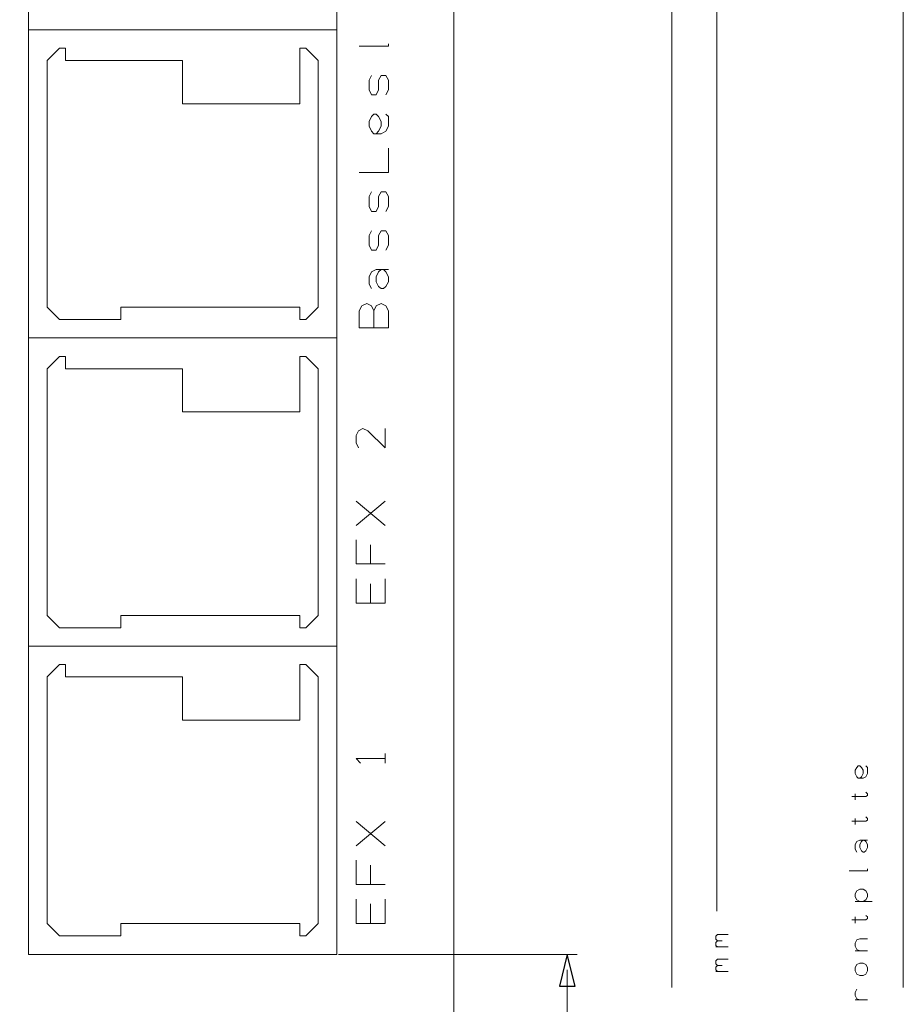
# Model space of a CAD drawing. Header units: millimetres. Extents: x -38 to 46, y -120 to 119.
# Tile 19 of 23: x 0 to 46, y 10 to 61. Entities that reach past the tile are written whole.
import ezdxf

# ---------------------------------------------------------------- set-up
doc = ezdxf.new("R2010")
doc.units = ezdxf.units.MM
doc.header["$MEASUREMENT"] = 0
doc.layers.add('Ebene 1', color=7, linetype='Continuous')

msp = doc.modelspace()

# ---------------------------------------------------------------- linework, layer by layer
at = {"layer": 'Ebene 1', "lineweight": 20}
for points, knots in [([(22.3873, 104.4081), (22.3873, 104.4081), (-37.6202, 104.4081), (-37.6202, 104.4081), (-37.6202, 104.4081), (-37.6202, 104.4081), (-37.6202, -109.9044), (-37.6202, -109.9044), (-37.6202, -109.9044), (-37.6202, -109.9044), (22.3873, -109.9044), (22.3873, -109.9044), (22.3873, -109.9044), (22.3873, -109.9044), (22.3873, 104.4081), (22.3873, 104.4081)], [0, 0, 0, 0, 0.2, 0.2, 0.2, 0.2, 0.4, 0.4, 0.4, 0.4, 0.6, 0.6, 0.6, 0.6, 1, 1, 1, 1]), ([(0.4798, 60.5931), (0.4798, 60.5931), (16.3548, 60.5931), (16.3548, 60.5931), (16.3548, 60.5931), (16.3548, 60.5931), (16.3548, 76.4681), (16.3548, 76.4681), (16.3548, 76.4681), (16.3548, 76.4681), (0.4798, 76.4681), (0.4798, 76.4681), (0.4798, 76.4681), (0.4798, 76.4681), (0.4798, 60.5931), (0.4798, 60.5931)], [0, 0, 0, 0, 0.2, 0.2, 0.2, 0.2, 0.4, 0.4, 0.4, 0.4, 0.6, 0.6, 0.6, 0.6, 1, 1, 1, 1]), ([(0.4798, 44.7181), (0.4798, 44.7181), (16.3548, 44.7181), (16.3548, 44.7181), (16.3548, 44.7181), (16.3548, 44.7181), (16.3548, 60.5931), (16.3548, 60.5931), (16.3548, 60.5931), (16.3548, 60.5931), (0.4798, 60.5931), (0.4798, 60.5931), (0.4798, 60.5931), (0.4798, 60.5931), (0.4798, 44.7181), (0.4798, 44.7181)], [0, 0, 0, 0, 0.2, 0.2, 0.2, 0.2, 0.4, 0.4, 0.4, 0.4, 0.6, 0.6, 0.6, 0.6, 1, 1, 1, 1]), ([(19.0218, 59.8734), (19.0218, 59.8734), (19.0218, 59.7464), (19.0218, 59.7464), (19.0218, 59.7464), (19.0218, 59.7464), (17.5189, 59.7464), (17.5189, 59.7464)], [0, 0, 0, 0, 0.3333333, 0.3333333, 0.3333333, 0.3333333, 1, 1, 1, 1]), ([(15.4023, 46.3056), (15.4023, 46.3056), (15.4023, 59.0056), (15.4023, 59.0056), (15.4023, 59.0056), (15.4023, 59.0056), (14.7673, 59.6406), (14.7673, 59.6406), (14.7673, 59.6406), (14.7673, 59.6406), (14.4498, 59.6406), (14.4498, 59.6406), (14.4498, 59.6406), (14.4498, 59.6406), (14.4498, 56.7831), (14.4498, 56.7831), (14.4498, 56.7831), (14.4498, 56.7831), (8.4173, 56.7831), (8.4173, 56.7831), (8.4173, 56.7831), (8.4173, 56.7831), (8.4173, 59.0056), (8.4173, 59.0056), (8.4173, 59.0056), (8.4173, 59.0056), (2.3848, 59.0056), (2.3848, 59.0056), (2.3848, 59.0056), (2.3848, 59.0056), (2.3848, 59.6406), (2.3848, 59.6406), (2.3848, 59.6406), (2.3848, 59.6406), (2.0673, 59.6406), (2.0673, 59.6406), (2.0673, 59.6406), (2.0673, 59.6406), (1.4323, 59.0056), (1.4323, 59.0056), (1.4323, 59.0056), (1.4323, 59.0056), (1.4323, 46.3056), (1.4323, 46.3056), (1.4323, 46.3056), (1.4323, 46.3056), (2.0673, 45.6706), (2.0673, 45.6706), (2.0673, 45.6706), (2.0673, 45.6706), (5.2423, 45.6706), (5.2423, 45.6706), (5.2423, 45.6706), (5.2423, 45.6706), (5.2423, 46.3056), (5.2423, 46.3056), (5.2423, 46.3056), (5.2423, 46.3056), (14.4498, 46.3056), (14.4498, 46.3056), (14.4498, 46.3056), (14.4498, 46.3056), (14.4498, 45.6706), (14.4498, 45.6706), (14.4498, 45.6706), (14.4498, 45.6706), (14.7673, 45.6706), (14.7673, 45.6706), (14.7673, 45.6706), (14.7673, 45.6706), (15.4023, 46.3056), (15.4023, 46.3056)], [0, 0, 0, 0, 0.0526316, 0.0526316, 0.0526316, 0.0526316, 0.1052632, 0.1052632, 0.1052632, 0.1052632, 0.1578947, 0.1578947, 0.1578947, 0.1578947, 0.2105263, 0.2105263, 0.2105263, 0.2105263, 0.2631579, 0.2631579, 0.2631579, 0.2631579, 0.3157895, 0.3157895, 0.3157895, 0.3157895, 0.3684211, 0.3684211, 0.3684211, 0.3684211, 0.4210526, 0.4210526, 0.4210526, 0.4210526, 0.4736842, 0.4736842, 0.4736842, 0.4736842, 0.5263158, 0.5263158, 0.5263158, 0.5263158, 0.5789474, 0.5789474, 0.5789474, 0.5789474, 0.6315789, 0.6315789, 0.6315789, 0.6315789, 0.6842105, 0.6842105, 0.6842105, 0.6842105, 0.7368421, 0.7368421, 0.7368421, 0.7368421, 0.7894737, 0.7894737, 0.7894737, 0.7894737, 0.8421053, 0.8421053, 0.8421053, 0.8421053, 0.8947368, 0.8947368, 0.8947368, 0.8947368, 1, 1, 1, 1]), ([(18.8948, 57.2488), (18.8948, 57.2488), (19.0218, 57.5028), (19.0218, 57.5028), (19.0218, 57.5028), (19.0218, 57.5028), (19.0218, 57.9896), (19.0218, 57.9896), (19.0218, 57.9896), (19.0218, 57.9896), (18.8948, 58.2436), (18.8948, 58.2436), (18.8948, 58.2436), (18.8948, 58.2436), (18.6408, 58.2436), (18.6408, 58.2436), (18.6408, 58.2436), (18.6408, 58.2436), (18.5138, 57.9896), (18.5138, 57.9896), (18.5138, 57.9896), (18.5138, 57.9896), (18.5138, 57.5028), (18.5138, 57.5028), (18.5138, 57.5028), (18.5138, 57.5028), (18.3868, 57.2488), (18.3868, 57.2488), (18.3868, 57.2488), (18.3868, 57.2488), (18.1539, 57.2488), (18.1539, 57.2488), (18.1539, 57.2488), (18.1539, 57.2488), (18.0269, 57.5028), (18.0269, 57.5028), (18.0269, 57.5028), (18.0269, 57.5028), (18.0269, 57.9896), (18.0269, 57.9896), (18.0269, 57.9896), (18.0269, 57.9896), (18.1539, 58.2436), (18.1539, 58.2436)], [0, 0, 0, 0, 0.0833333, 0.0833333, 0.0833333, 0.0833333, 0.1666667, 0.1666667, 0.1666667, 0.1666667, 0.25, 0.25, 0.25, 0.25, 0.3333333, 0.3333333, 0.3333333, 0.3333333, 0.4166667, 0.4166667, 0.4166667, 0.4166667, 0.5, 0.5, 0.5, 0.5, 0.5833333, 0.5833333, 0.5833333, 0.5833333, 0.6666667, 0.6666667, 0.6666667, 0.6666667, 0.75, 0.75, 0.75, 0.75, 0.8333333, 0.8333333, 0.8333333, 0.8333333, 1, 1, 1, 1]), ([(18.8948, 56.2539), (18.8948, 56.2539), (19.0218, 56.1269), (19.0218, 56.1269), (19.0218, 56.1269), (19.0218, 56.1269), (19.0218, 55.6189), (19.0218, 55.6189), (19.0218, 55.6189), (19.0218, 55.6189), (18.8948, 55.3649), (18.8948, 55.3649), (18.8948, 55.3649), (18.8948, 55.3649), (18.6408, 55.2379), (18.6408, 55.2379), (18.6408, 55.2379), (18.6408, 55.2379), (18.2598, 55.2379), (18.2598, 55.2379), (18.2598, 55.2379), (18.2598, 55.2379), (18.1539, 55.3649), (18.1539, 55.3649), (18.1539, 55.3649), (18.1539, 55.3649), (18.0269, 55.6189), (18.0269, 55.6189), (18.0269, 55.6189), (18.0269, 55.6189), (18.0269, 55.8729), (18.0269, 55.8729), (18.0269, 55.8729), (18.0269, 55.8729), (18.1539, 56.1269), (18.1539, 56.1269), (18.1539, 56.1269), (18.1539, 56.1269), (18.2598, 56.2539), (18.2598, 56.2539), (18.2598, 56.2539), (18.2598, 56.2539), (18.3868, 56.2539), (18.3868, 56.2539), (18.3868, 56.2539), (18.3868, 56.2539), (18.5138, 56.1269), (18.5138, 56.1269), (18.5138, 56.1269), (18.5138, 56.1269), (18.6408, 55.8729), (18.6408, 55.8729)], [0, 0, 0, 0, 0.0714286, 0.0714286, 0.0714286, 0.0714286, 0.1428571, 0.1428571, 0.1428571, 0.1428571, 0.2142857, 0.2142857, 0.2142857, 0.2142857, 0.2857143, 0.2857143, 0.2857143, 0.2857143, 0.3571429, 0.3571429, 0.3571429, 0.3571429, 0.4285714, 0.4285714, 0.4285714, 0.4285714, 0.5, 0.5, 0.5, 0.5, 0.5714286, 0.5714286, 0.5714286, 0.5714286, 0.6428571, 0.6428571, 0.6428571, 0.6428571, 0.7142857, 0.7142857, 0.7142857, 0.7142857, 0.7857143, 0.7857143, 0.7857143, 0.7857143, 0.8571429, 0.8571429, 0.8571429, 0.8571429, 1, 1, 1, 1]), ([(18.6408, 55.8729), (18.6408, 55.8729), (18.6408, 55.6189), (18.6408, 55.6189), (18.6408, 55.6189), (18.6408, 55.6189), (18.5138, 55.3649), (18.5138, 55.3649), (18.5138, 55.3649), (18.5138, 55.3649), (18.3868, 55.2379), (18.3868, 55.2379)], [0, 0, 0, 0, 0.25, 0.25, 0.25, 0.25, 0.5, 0.5, 0.5, 0.5, 1, 1, 1, 1]), ([(17.5189, 53.2483), (17.5189, 53.2483), (19.0218, 53.2483), (19.0218, 53.2483), (19.0218, 53.2483), (19.0218, 53.2483), (19.0218, 54.4971), (19.0218, 54.4971)], [0, 0, 0, 0, 0.3333333, 0.3333333, 0.3333333, 0.3333333, 1, 1, 1, 1]), ([(18.8948, 51.2374), (18.8948, 51.2374), (19.0218, 51.4914), (19.0218, 51.4914), (19.0218, 51.4914), (19.0218, 51.4914), (19.0218, 51.9994), (19.0218, 51.9994), (19.0218, 51.9994), (19.0218, 51.9994), (18.8948, 52.2534), (18.8948, 52.2534), (18.8948, 52.2534), (18.8948, 52.2534), (18.6408, 52.2534), (18.6408, 52.2534), (18.6408, 52.2534), (18.6408, 52.2534), (18.5138, 51.9994), (18.5138, 51.9994), (18.5138, 51.9994), (18.5138, 51.9994), (18.5138, 51.4914), (18.5138, 51.4914), (18.5138, 51.4914), (18.5138, 51.4914), (18.3868, 51.2374), (18.3868, 51.2374), (18.3868, 51.2374), (18.3868, 51.2374), (18.1539, 51.2374), (18.1539, 51.2374), (18.1539, 51.2374), (18.1539, 51.2374), (18.0269, 51.4914), (18.0269, 51.4914), (18.0269, 51.4914), (18.0269, 51.4914), (18.0269, 51.9994), (18.0269, 51.9994), (18.0269, 51.9994), (18.0269, 51.9994), (18.1539, 52.2534), (18.1539, 52.2534)], [0, 0, 0, 0, 0.0833333, 0.0833333, 0.0833333, 0.0833333, 0.1666667, 0.1666667, 0.1666667, 0.1666667, 0.25, 0.25, 0.25, 0.25, 0.3333333, 0.3333333, 0.3333333, 0.3333333, 0.4166667, 0.4166667, 0.4166667, 0.4166667, 0.5, 0.5, 0.5, 0.5, 0.5833333, 0.5833333, 0.5833333, 0.5833333, 0.6666667, 0.6666667, 0.6666667, 0.6666667, 0.75, 0.75, 0.75, 0.75, 0.8333333, 0.8333333, 0.8333333, 0.8333333, 1, 1, 1, 1]), ([(18.8948, 49.2478), (18.8948, 49.2478), (19.0218, 49.5018), (19.0218, 49.5018), (19.0218, 49.5018), (19.0218, 49.5018), (19.0218, 49.9886), (19.0218, 49.9886), (19.0218, 49.9886), (19.0218, 49.9886), (18.8948, 50.2426), (18.8948, 50.2426), (18.8948, 50.2426), (18.8948, 50.2426), (18.6408, 50.2426), (18.6408, 50.2426), (18.6408, 50.2426), (18.6408, 50.2426), (18.5138, 49.9886), (18.5138, 49.9886), (18.5138, 49.9886), (18.5138, 49.9886), (18.5138, 49.5018), (18.5138, 49.5018), (18.5138, 49.5018), (18.5138, 49.5018), (18.3868, 49.2478), (18.3868, 49.2478), (18.3868, 49.2478), (18.3868, 49.2478), (18.1539, 49.2478), (18.1539, 49.2478), (18.1539, 49.2478), (18.1539, 49.2478), (18.0269, 49.5018), (18.0269, 49.5018), (18.0269, 49.5018), (18.0269, 49.5018), (18.0269, 49.9886), (18.0269, 49.9886), (18.0269, 49.9886), (18.0269, 49.9886), (18.1539, 50.2426), (18.1539, 50.2426)], [0, 0, 0, 0, 0.0833333, 0.0833333, 0.0833333, 0.0833333, 0.1666667, 0.1666667, 0.1666667, 0.1666667, 0.25, 0.25, 0.25, 0.25, 0.3333333, 0.3333333, 0.3333333, 0.3333333, 0.4166667, 0.4166667, 0.4166667, 0.4166667, 0.5, 0.5, 0.5, 0.5, 0.5833333, 0.5833333, 0.5833333, 0.5833333, 0.6666667, 0.6666667, 0.6666667, 0.6666667, 0.75, 0.75, 0.75, 0.75, 0.8333333, 0.8333333, 0.8333333, 0.8333333, 1, 1, 1, 1]), ([(18.1539, 47.2581), (18.1539, 47.2581), (18.0269, 47.4909), (18.0269, 47.4909), (18.0269, 47.4909), (18.0269, 47.4909), (18.0269, 47.8719), (18.0269, 47.8719), (18.0269, 47.8719), (18.0269, 47.8719), (18.1539, 48.1259), (18.1539, 48.1259), (18.1539, 48.1259), (18.1539, 48.1259), (18.3868, 48.2529), (18.3868, 48.2529), (18.3868, 48.2529), (18.3868, 48.2529), (18.7678, 48.2529), (18.7678, 48.2529)], [0, 0, 0, 0, 0.1666667, 0.1666667, 0.1666667, 0.1666667, 0.3333333, 0.3333333, 0.3333333, 0.3333333, 0.5, 0.5, 0.5, 0.5, 0.6666667, 0.6666667, 0.6666667, 0.6666667, 1, 1, 1, 1]), ([(18.7678, 48.2529), (18.7678, 48.2529), (18.8948, 48.1259), (18.8948, 48.1259), (18.8948, 48.1259), (18.8948, 48.1259), (19.0218, 47.8719), (19.0218, 47.8719), (19.0218, 47.8719), (19.0218, 47.8719), (19.0218, 47.6179), (19.0218, 47.6179), (19.0218, 47.6179), (19.0218, 47.6179), (18.8948, 47.3639), (18.8948, 47.3639), (18.8948, 47.3639), (18.8948, 47.3639), (18.7678, 47.2581), (18.7678, 47.2581), (18.7678, 47.2581), (18.7678, 47.2581), (18.6408, 47.2581), (18.6408, 47.2581), (18.6408, 47.2581), (18.6408, 47.2581), (18.5138, 47.3639), (18.5138, 47.3639), (18.5138, 47.3639), (18.5138, 47.3639), (18.3868, 47.6179), (18.3868, 47.6179), (18.3868, 47.6179), (18.3868, 47.6179), (18.3868, 47.8719), (18.3868, 47.8719), (18.3868, 47.8719), (18.3868, 47.8719), (18.5138, 48.1259), (18.5138, 48.1259), (18.5138, 48.1259), (18.5138, 48.1259), (18.6408, 48.2529), (18.6408, 48.2529)], [0, 0, 0, 0, 0.0833333, 0.0833333, 0.0833333, 0.0833333, 0.1666667, 0.1666667, 0.1666667, 0.1666667, 0.25, 0.25, 0.25, 0.25, 0.3333333, 0.3333333, 0.3333333, 0.3333333, 0.4166667, 0.4166667, 0.4166667, 0.4166667, 0.5, 0.5, 0.5, 0.5, 0.5833333, 0.5833333, 0.5833333, 0.5833333, 0.6666667, 0.6666667, 0.6666667, 0.6666667, 0.75, 0.75, 0.75, 0.75, 0.8333333, 0.8333333, 0.8333333, 0.8333333, 1, 1, 1, 1]), ([(18.2598, 46.1151), (18.2598, 46.1151), (18.3868, 46.3691), (18.3868, 46.3691), (18.3868, 46.3691), (18.3868, 46.3691), (18.6408, 46.4961), (18.6408, 46.4961), (18.6408, 46.4961), (18.6408, 46.4961), (18.8948, 46.3691), (18.8948, 46.3691), (18.8948, 46.3691), (18.8948, 46.3691), (19.0218, 46.1151), (19.0218, 46.1151), (19.0218, 46.1151), (19.0218, 46.1151), (19.0218, 45.2473), (19.0218, 45.2473), (19.0218, 45.2473), (19.0218, 45.2473), (17.5189, 45.2473), (17.5189, 45.2473), (17.5189, 45.2473), (17.5189, 45.2473), (17.5189, 46.1151), (17.5189, 46.1151), (17.5189, 46.1151), (17.5189, 46.1151), (17.6459, 46.3691), (17.6459, 46.3691), (17.6459, 46.3691), (17.6459, 46.3691), (17.8999, 46.4961), (17.8999, 46.4961), (17.8999, 46.4961), (17.8999, 46.4961), (18.1539, 46.3691), (18.1539, 46.3691), (18.1539, 46.3691), (18.1539, 46.3691), (18.2598, 46.1151), (18.2598, 46.1151), (18.2598, 46.1151), (18.2598, 46.1151), (18.2598, 45.2473), (18.2598, 45.2473)], [0, 0, 0, 0, 0.0769231, 0.0769231, 0.0769231, 0.0769231, 0.1538462, 0.1538462, 0.1538462, 0.1538462, 0.2307692, 0.2307692, 0.2307692, 0.2307692, 0.3076923, 0.3076923, 0.3076923, 0.3076923, 0.3846154, 0.3846154, 0.3846154, 0.3846154, 0.4615385, 0.4615385, 0.4615385, 0.4615385, 0.5384615, 0.5384615, 0.5384615, 0.5384615, 0.6153846, 0.6153846, 0.6153846, 0.6153846, 0.6923077, 0.6923077, 0.6923077, 0.6923077, 0.7692308, 0.7692308, 0.7692308, 0.7692308, 0.8461538, 0.8461538, 0.8461538, 0.8461538, 1, 1, 1, 1]), ([(0.4798, 28.8431), (0.4798, 28.8431), (16.3548, 28.8431), (16.3548, 28.8431), (16.3548, 28.8431), (16.3548, 28.8431), (16.3548, 44.7181), (16.3548, 44.7181), (16.3548, 44.7181), (16.3548, 44.7181), (0.4798, 44.7181), (0.4798, 44.7181), (0.4798, 44.7181), (0.4798, 44.7181), (0.4798, 28.8431), (0.4798, 28.8431)], [0, 0, 0, 0, 0.2, 0.2, 0.2, 0.2, 0.4, 0.4, 0.4, 0.4, 0.6, 0.6, 0.6, 0.6, 1, 1, 1, 1]), ([(15.4023, 30.4306), (15.4023, 30.4306), (15.4023, 43.1306), (15.4023, 43.1306), (15.4023, 43.1306), (15.4023, 43.1306), (14.7673, 43.7656), (14.7673, 43.7656), (14.7673, 43.7656), (14.7673, 43.7656), (14.4498, 43.7656), (14.4498, 43.7656), (14.4498, 43.7656), (14.4498, 43.7656), (14.4498, 40.9081), (14.4498, 40.9081), (14.4498, 40.9081), (14.4498, 40.9081), (8.4173, 40.9081), (8.4173, 40.9081), (8.4173, 40.9081), (8.4173, 40.9081), (8.4173, 43.1306), (8.4173, 43.1306), (8.4173, 43.1306), (8.4173, 43.1306), (2.3848, 43.1306), (2.3848, 43.1306), (2.3848, 43.1306), (2.3848, 43.1306), (2.3848, 43.7656), (2.3848, 43.7656), (2.3848, 43.7656), (2.3848, 43.7656), (2.0673, 43.7656), (2.0673, 43.7656), (2.0673, 43.7656), (2.0673, 43.7656), (1.4323, 43.1306), (1.4323, 43.1306), (1.4323, 43.1306), (1.4323, 43.1306), (1.4323, 30.4306), (1.4323, 30.4306), (1.4323, 30.4306), (1.4323, 30.4306), (2.0673, 29.7956), (2.0673, 29.7956), (2.0673, 29.7956), (2.0673, 29.7956), (5.2423, 29.7956), (5.2423, 29.7956), (5.2423, 29.7956), (5.2423, 29.7956), (5.2423, 30.4306), (5.2423, 30.4306), (5.2423, 30.4306), (5.2423, 30.4306), (14.4498, 30.4306), (14.4498, 30.4306), (14.4498, 30.4306), (14.4498, 30.4306), (14.4498, 29.7956), (14.4498, 29.7956), (14.4498, 29.7956), (14.4498, 29.7956), (14.7673, 29.7956), (14.7673, 29.7956), (14.7673, 29.7956), (14.7673, 29.7956), (15.4023, 30.4306), (15.4023, 30.4306)], [0, 0, 0, 0, 0.0526316, 0.0526316, 0.0526316, 0.0526316, 0.1052632, 0.1052632, 0.1052632, 0.1052632, 0.1578947, 0.1578947, 0.1578947, 0.1578947, 0.2105263, 0.2105263, 0.2105263, 0.2105263, 0.2631579, 0.2631579, 0.2631579, 0.2631579, 0.3157895, 0.3157895, 0.3157895, 0.3157895, 0.3684211, 0.3684211, 0.3684211, 0.3684211, 0.4210526, 0.4210526, 0.4210526, 0.4210526, 0.4736842, 0.4736842, 0.4736842, 0.4736842, 0.5263158, 0.5263158, 0.5263158, 0.5263158, 0.5789474, 0.5789474, 0.5789474, 0.5789474, 0.6315789, 0.6315789, 0.6315789, 0.6315789, 0.6842105, 0.6842105, 0.6842105, 0.6842105, 0.7368421, 0.7368421, 0.7368421, 0.7368421, 0.7894737, 0.7894737, 0.7894737, 0.7894737, 0.8421053, 0.8421053, 0.8421053, 0.8421053, 0.8947368, 0.8947368, 0.8947368, 0.8947368, 1, 1, 1, 1]), ([(18.8524, 40.0614), (18.8524, 40.0614), (18.8524, 39.0666), (18.8524, 39.0666), (18.8524, 39.0666), (18.8524, 39.0666), (17.9634, 39.9344), (17.9634, 39.9344), (17.9634, 39.9344), (17.9634, 39.9344), (17.7094, 40.0614), (17.7094, 40.0614), (17.7094, 40.0614), (17.7094, 40.0614), (17.4766, 39.9344), (17.4766, 39.9344), (17.4766, 39.9344), (17.4766, 39.9344), (17.3496, 39.7016), (17.3496, 39.7016), (17.3496, 39.7016), (17.3496, 39.7016), (17.3496, 39.3206), (17.3496, 39.3206), (17.3496, 39.3206), (17.3496, 39.3206), (17.4766, 39.0666), (17.4766, 39.0666)], [0, 0, 0, 0, 0.125, 0.125, 0.125, 0.125, 0.25, 0.25, 0.25, 0.25, 0.375, 0.375, 0.375, 0.375, 0.5, 0.5, 0.5, 0.5, 0.625, 0.625, 0.625, 0.625, 0.75, 0.75, 0.75, 0.75, 1, 1, 1, 1]), ([(18.8524, 33.0764), (18.8524, 33.0764), (17.3496, 33.0764), (17.3496, 33.0764), (17.3496, 33.0764), (17.3496, 33.0764), (17.3496, 34.3253), (17.3496, 34.3253)], [0, 0, 0, 0, 0.3333333, 0.3333333, 0.3333333, 0.3333333, 1, 1, 1, 1]), ([(18.8524, 31.0656), (18.8524, 31.0656), (17.3496, 31.0656), (17.3496, 31.0656), (17.3496, 31.0656), (17.3496, 31.0656), (17.3496, 32.3144), (17.3496, 32.3144)], [0, 0, 0, 0, 0.3333333, 0.3333333, 0.3333333, 0.3333333, 1, 1, 1, 1]), ([(0.4798, 12.9681), (0.4798, 12.9681), (16.3548, 12.9681), (16.3548, 12.9681), (16.3548, 12.9681), (16.3548, 12.9681), (16.3548, 28.8431), (16.3548, 28.8431), (16.3548, 28.8431), (16.3548, 28.8431), (0.4798, 28.8431), (0.4798, 28.8431), (0.4798, 28.8431), (0.4798, 28.8431), (0.4798, 12.9681), (0.4798, 12.9681)], [0, 0, 0, 0, 0.2, 0.2, 0.2, 0.2, 0.4, 0.4, 0.4, 0.4, 0.6, 0.6, 0.6, 0.6, 1, 1, 1, 1]), ([(15.4023, 14.5556), (15.4023, 14.5556), (15.4023, 27.2556), (15.4023, 27.2556), (15.4023, 27.2556), (15.4023, 27.2556), (14.7673, 27.8906), (14.7673, 27.8906), (14.7673, 27.8906), (14.7673, 27.8906), (14.4498, 27.8906), (14.4498, 27.8906), (14.4498, 27.8906), (14.4498, 27.8906), (14.4498, 25.0331), (14.4498, 25.0331), (14.4498, 25.0331), (14.4498, 25.0331), (8.4173, 25.0331), (8.4173, 25.0331), (8.4173, 25.0331), (8.4173, 25.0331), (8.4173, 27.2556), (8.4173, 27.2556), (8.4173, 27.2556), (8.4173, 27.2556), (2.3848, 27.2556), (2.3848, 27.2556), (2.3848, 27.2556), (2.3848, 27.2556), (2.3848, 27.8906), (2.3848, 27.8906), (2.3848, 27.8906), (2.3848, 27.8906), (2.0673, 27.8906), (2.0673, 27.8906), (2.0673, 27.8906), (2.0673, 27.8906), (1.4323, 27.2556), (1.4323, 27.2556), (1.4323, 27.2556), (1.4323, 27.2556), (1.4323, 14.5556), (1.4323, 14.5556), (1.4323, 14.5556), (1.4323, 14.5556), (2.0673, 13.9206), (2.0673, 13.9206), (2.0673, 13.9206), (2.0673, 13.9206), (5.2423, 13.9206), (5.2423, 13.9206), (5.2423, 13.9206), (5.2423, 13.9206), (5.2423, 14.5556), (5.2423, 14.5556), (5.2423, 14.5556), (5.2423, 14.5556), (14.4498, 14.5556), (14.4498, 14.5556), (14.4498, 14.5556), (14.4498, 14.5556), (14.4498, 13.9206), (14.4498, 13.9206), (14.4498, 13.9206), (14.4498, 13.9206), (14.7673, 13.9206), (14.7673, 13.9206), (14.7673, 13.9206), (14.7673, 13.9206), (15.4023, 14.5556), (15.4023, 14.5556)], [0, 0, 0, 0, 0.0526316, 0.0526316, 0.0526316, 0.0526316, 0.1052632, 0.1052632, 0.1052632, 0.1052632, 0.1578947, 0.1578947, 0.1578947, 0.1578947, 0.2105263, 0.2105263, 0.2105263, 0.2105263, 0.2631579, 0.2631579, 0.2631579, 0.2631579, 0.3157895, 0.3157895, 0.3157895, 0.3157895, 0.3684211, 0.3684211, 0.3684211, 0.3684211, 0.4210526, 0.4210526, 0.4210526, 0.4210526, 0.4736842, 0.4736842, 0.4736842, 0.4736842, 0.5263158, 0.5263158, 0.5263158, 0.5263158, 0.5789474, 0.5789474, 0.5789474, 0.5789474, 0.6315789, 0.6315789, 0.6315789, 0.6315789, 0.6842105, 0.6842105, 0.6842105, 0.6842105, 0.7368421, 0.7368421, 0.7368421, 0.7368421, 0.7894737, 0.7894737, 0.7894737, 0.7894737, 0.8421053, 0.8421053, 0.8421053, 0.8421053, 0.8947368, 0.8947368, 0.8947368, 0.8947368, 1, 1, 1, 1]), ([(18.8524, 23.0646), (18.8524, 23.0646), (17.3496, 23.0646), (17.3496, 23.0646), (17.3496, 23.0646), (17.3496, 23.0646), (17.5824, 22.8106), (17.5824, 22.8106)], [0, 0, 0, 0, 0.3333333, 0.3333333, 0.3333333, 0.3333333, 1, 1, 1, 1]), ([(18.8524, 16.5664), (18.8524, 16.5664), (17.3496, 16.5664), (17.3496, 16.5664), (17.3496, 16.5664), (17.3496, 16.5664), (17.3496, 17.8153), (17.3496, 17.8153)], [0, 0, 0, 0, 0.3333333, 0.3333333, 0.3333333, 0.3333333, 1, 1, 1, 1]), ([(18.8524, 14.5556), (18.8524, 14.5556), (17.3496, 14.5556), (17.3496, 14.5556), (17.3496, 14.5556), (17.3496, 14.5556), (17.3496, 15.8044), (17.3496, 15.8044)], [0, 0, 0, 0, 0.3333333, 0.3333333, 0.3333333, 0.3333333, 1, 1, 1, 1])]:
    msp.add_open_spline(points, degree=3, knots=knots, dxfattribs=at)
for points in [[(45.5436, 99.4551), (45.5436, 99.4551), (45.5436, 11.2536), (45.5436, 11.2536)], [(35.9339, 83.5589), (35.9339, 83.5589), (35.9339, 15.1906), (35.9339, 15.1906)], [(33.6268, 75.6638), (33.6268, 75.6638), (33.6268, 11.2536), (33.6268, 11.2536)], [(18.7678, 48.2529), (18.7678, 48.2529), (19.0218, 48.2529), (19.0218, 48.2529)], [(18.8524, 35.0661), (18.8524, 35.0661), (17.3496, 36.3149), (17.3496, 36.3149)], [(17.3496, 35.0661), (17.3496, 35.0661), (18.8524, 36.3149), (18.8524, 36.3149)], [(18.0904, 34.0713), (18.0904, 34.0713), (18.0904, 33.0764), (18.0904, 33.0764)], [(18.0904, 32.0604), (18.0904, 32.0604), (18.0904, 31.0656), (18.0904, 31.0656)], [(18.8524, 31.0656), (18.8524, 31.0656), (18.8524, 32.3144), (18.8524, 32.3144)], [(18.8524, 22.8106), (18.8524, 22.8106), (18.8524, 23.3186), (18.8524, 23.3186)], [(18.8524, 18.5561), (18.8524, 18.5561), (17.3496, 19.8049), (17.3496, 19.8049)], [(17.3496, 18.5561), (17.3496, 18.5561), (18.8524, 19.8049), (18.8524, 19.8049)], [(18.0904, 17.5613), (18.0904, 17.5613), (18.0904, 16.5664), (18.0904, 16.5664)], [(18.8524, 14.5556), (18.8524, 14.5556), (18.8524, 15.8044), (18.8524, 15.8044)], [(18.0904, 15.5716), (18.0904, 15.5716), (18.0904, 14.5556), (18.0904, 14.5556)], [(28.2293, 12.1638), (28.2293, 12.1638), (28.2293, -21.1526), (28.2293, -21.1526)]]:
    msp.add_open_spline(points, degree=3, dxfattribs=at)
at = {"layer": 'Ebene 1', "lineweight": 13}
for points, knots in [([(43.6174, 22.6836), (43.6174, 22.6836), (43.7021, 22.5989), (43.7021, 22.5989), (43.7021, 22.5989), (43.7021, 22.5989), (43.7021, 22.2814), (43.7021, 22.2814), (43.7021, 22.2814), (43.7021, 22.2814), (43.6174, 22.1121), (43.6174, 22.1121), (43.6174, 22.1121), (43.6174, 22.1121), (43.4693, 22.0486), (43.4693, 22.0486), (43.4693, 22.0486), (43.4693, 22.0486), (43.2153, 22.0486), (43.2153, 22.0486), (43.2153, 22.0486), (43.2153, 22.0486), (43.1518, 22.1121), (43.1518, 22.1121), (43.1518, 22.1121), (43.1518, 22.1121), (43.0671, 22.2814), (43.0671, 22.2814), (43.0671, 22.2814), (43.0671, 22.2814), (43.0671, 22.4508), (43.0671, 22.4508)], [0, 0, 0, 0, 0.1111111, 0.1111111, 0.1111111, 0.1111111, 0.2222222, 0.2222222, 0.2222222, 0.2222222, 0.3333333, 0.3333333, 0.3333333, 0.3333333, 0.4444444, 0.4444444, 0.4444444, 0.4444444, 0.5555556, 0.5555556, 0.5555556, 0.5555556, 0.6666667, 0.6666667, 0.6666667, 0.6666667, 0.7777778, 0.7777778, 0.7777778, 0.7777778, 1, 1, 1, 1]), ([(43.0671, 22.4508), (43.0671, 22.4508), (43.1518, 22.5989), (43.1518, 22.5989), (43.1518, 22.5989), (43.1518, 22.5989), (43.2153, 22.6836), (43.2153, 22.6836), (43.2153, 22.6836), (43.2153, 22.6836), (43.2999, 22.6836), (43.2999, 22.6836), (43.2999, 22.6836), (43.2999, 22.6836), (43.3846, 22.5989), (43.3846, 22.5989), (43.3846, 22.5989), (43.3846, 22.5989), (43.4693, 22.4508), (43.4693, 22.4508), (43.4693, 22.4508), (43.4693, 22.4508), (43.4693, 22.2814), (43.4693, 22.2814), (43.4693, 22.2814), (43.4693, 22.2814), (43.3846, 22.1121), (43.3846, 22.1121), (43.3846, 22.1121), (43.3846, 22.1121), (43.2999, 22.0486), (43.2999, 22.0486)], [0, 0, 0, 0, 0.1111111, 0.1111111, 0.1111111, 0.1111111, 0.2222222, 0.2222222, 0.2222222, 0.2222222, 0.3333333, 0.3333333, 0.3333333, 0.3333333, 0.4444444, 0.4444444, 0.4444444, 0.4444444, 0.5555556, 0.5555556, 0.5555556, 0.5555556, 0.6666667, 0.6666667, 0.6666667, 0.6666667, 0.7777778, 0.7777778, 0.7777778, 0.7777778, 1, 1, 1, 1]), ([(42.8978, 21.0961), (42.8978, 21.0961), (43.6174, 21.0961), (43.6174, 21.0961), (43.6174, 21.0961), (43.6174, 21.0961), (43.7021, 21.1596), (43.7021, 21.1596), (43.7021, 21.1596), (43.7021, 21.1596), (43.7021, 21.2443), (43.7021, 21.2443), (43.7021, 21.2443), (43.7021, 21.2443), (43.6174, 21.3289), (43.6174, 21.3289)], [0, 0, 0, 0, 0.2, 0.2, 0.2, 0.2, 0.4, 0.4, 0.4, 0.4, 0.6, 0.6, 0.6, 0.6, 1, 1, 1, 1]), ([(42.8978, 19.8261), (42.8978, 19.8261), (43.6174, 19.8261), (43.6174, 19.8261), (43.6174, 19.8261), (43.6174, 19.8261), (43.7021, 19.8896), (43.7021, 19.8896), (43.7021, 19.8896), (43.7021, 19.8896), (43.7021, 19.9743), (43.7021, 19.9743), (43.7021, 19.9743), (43.7021, 19.9743), (43.6174, 20.0589), (43.6174, 20.0589)], [0, 0, 0, 0, 0.2, 0.2, 0.2, 0.2, 0.4, 0.4, 0.4, 0.4, 0.6, 0.6, 0.6, 0.6, 1, 1, 1, 1]), ([(43.1518, 18.2386), (43.1518, 18.2386), (43.0671, 18.3868), (43.0671, 18.3868), (43.0671, 18.3868), (43.0671, 18.3868), (43.0671, 18.6196), (43.0671, 18.6196), (43.0671, 18.6196), (43.0671, 18.6196), (43.1518, 18.7889), (43.1518, 18.7889), (43.1518, 18.7889), (43.1518, 18.7889), (43.2999, 18.8524), (43.2999, 18.8524), (43.2999, 18.8524), (43.2999, 18.8524), (43.5328, 18.8524), (43.5328, 18.8524), (43.5328, 18.8524), (43.5328, 18.8524), (43.6174, 18.7889), (43.6174, 18.7889), (43.6174, 18.7889), (43.6174, 18.7889), (43.7021, 18.6196), (43.7021, 18.6196), (43.7021, 18.6196), (43.7021, 18.6196), (43.7021, 18.4714), (43.7021, 18.4714), (43.7021, 18.4714), (43.7021, 18.4714), (43.6174, 18.3021), (43.6174, 18.3021), (43.6174, 18.3021), (43.6174, 18.3021), (43.5328, 18.2386), (43.5328, 18.2386), (43.5328, 18.2386), (43.5328, 18.2386), (43.4693, 18.2386), (43.4693, 18.2386), (43.4693, 18.2386), (43.4693, 18.2386), (43.3846, 18.3021), (43.3846, 18.3021), (43.3846, 18.3021), (43.3846, 18.3021), (43.2999, 18.4714), (43.2999, 18.4714), (43.2999, 18.4714), (43.2999, 18.4714), (43.2999, 18.6196), (43.2999, 18.6196), (43.2999, 18.6196), (43.2999, 18.6196), (43.3846, 18.7889), (43.3846, 18.7889), (43.3846, 18.7889), (43.3846, 18.7889), (43.4693, 18.8524), (43.4693, 18.8524)], [0, 0, 0, 0, 0.0588235, 0.0588235, 0.0588235, 0.0588235, 0.1176471, 0.1176471, 0.1176471, 0.1176471, 0.1764706, 0.1764706, 0.1764706, 0.1764706, 0.2352941, 0.2352941, 0.2352941, 0.2352941, 0.2941176, 0.2941176, 0.2941176, 0.2941176, 0.3529412, 0.3529412, 0.3529412, 0.3529412, 0.4117647, 0.4117647, 0.4117647, 0.4117647, 0.4705882, 0.4705882, 0.4705882, 0.4705882, 0.5294118, 0.5294118, 0.5294118, 0.5294118, 0.5882353, 0.5882353, 0.5882353, 0.5882353, 0.6470588, 0.6470588, 0.6470588, 0.6470588, 0.7058824, 0.7058824, 0.7058824, 0.7058824, 0.7647059, 0.7647059, 0.7647059, 0.7647059, 0.8235294, 0.8235294, 0.8235294, 0.8235294, 0.8823529, 0.8823529, 0.8823529, 0.8823529, 1, 1, 1, 1]), ([(43.7021, 17.3708), (43.7021, 17.3708), (43.7021, 17.2649), (43.7021, 17.2649), (43.7021, 17.2649), (43.7021, 17.2649), (42.7496, 17.2649), (42.7496, 17.2649)], [0, 0, 0, 0, 0.3333333, 0.3333333, 0.3333333, 0.3333333, 1, 1, 1, 1]), ([(43.4693, 15.6986), (43.4693, 15.6986), (43.6174, 15.7833), (43.6174, 15.7833), (43.6174, 15.7833), (43.6174, 15.7833), (43.7021, 15.9314), (43.7021, 15.9314), (43.7021, 15.9314), (43.7021, 15.9314), (43.7021, 16.0796), (43.7021, 16.0796), (43.7021, 16.0796), (43.7021, 16.0796), (43.6174, 16.2489), (43.6174, 16.2489), (43.6174, 16.2489), (43.6174, 16.2489), (43.4693, 16.3336), (43.4693, 16.3336), (43.4693, 16.3336), (43.4693, 16.3336), (43.2999, 16.3336), (43.2999, 16.3336), (43.2999, 16.3336), (43.2999, 16.3336), (43.1518, 16.2489), (43.1518, 16.2489), (43.1518, 16.2489), (43.1518, 16.2489), (43.0671, 16.0796), (43.0671, 16.0796), (43.0671, 16.0796), (43.0671, 16.0796), (43.0671, 15.9314), (43.0671, 15.9314), (43.0671, 15.9314), (43.0671, 15.9314), (43.1518, 15.7833), (43.1518, 15.7833), (43.1518, 15.7833), (43.1518, 15.7833), (43.2999, 15.6986), (43.2999, 15.6986), (43.2999, 15.6986), (43.2999, 15.6986), (43.4693, 15.6986), (43.4693, 15.6986)], [0, 0, 0, 0, 0.0769231, 0.0769231, 0.0769231, 0.0769231, 0.1538462, 0.1538462, 0.1538462, 0.1538462, 0.2307692, 0.2307692, 0.2307692, 0.2307692, 0.3076923, 0.3076923, 0.3076923, 0.3076923, 0.3846154, 0.3846154, 0.3846154, 0.3846154, 0.4615385, 0.4615385, 0.4615385, 0.4615385, 0.5384615, 0.5384615, 0.5384615, 0.5384615, 0.6153846, 0.6153846, 0.6153846, 0.6153846, 0.6923077, 0.6923077, 0.6923077, 0.6923077, 0.7692308, 0.7692308, 0.7692308, 0.7692308, 0.8461538, 0.8461538, 0.8461538, 0.8461538, 1, 1, 1, 1]), ([(42.8978, 14.7461), (42.8978, 14.7461), (43.6174, 14.7461), (43.6174, 14.7461), (43.6174, 14.7461), (43.6174, 14.7461), (43.7021, 14.8096), (43.7021, 14.8096), (43.7021, 14.8096), (43.7021, 14.8096), (43.7021, 14.8943), (43.7021, 14.8943), (43.7021, 14.8943), (43.7021, 14.8943), (43.6174, 14.9789), (43.6174, 14.9789)], [0, 0, 0, 0, 0.2, 0.2, 0.2, 0.2, 0.4, 0.4, 0.4, 0.4, 0.6, 0.6, 0.6, 0.6, 1, 1, 1, 1]), ([(35.9763, 13.6666), (35.9763, 13.6666), (35.8916, 13.7513), (35.8916, 13.7513), (35.8916, 13.7513), (35.8916, 13.7513), (35.8916, 13.8994), (35.8916, 13.8994), (35.8916, 13.8994), (35.8916, 13.8994), (35.9763, 13.9841), (35.9763, 13.9841), (35.9763, 13.9841), (35.9763, 13.9841), (36.5266, 13.9841), (36.5266, 13.9841)], [0, 0, 0, 0, 0.2, 0.2, 0.2, 0.2, 0.4, 0.4, 0.4, 0.4, 0.6, 0.6, 0.6, 0.6, 1, 1, 1, 1]), ([(43.2999, 13.1586), (43.2999, 13.1586), (43.1518, 13.2221), (43.1518, 13.2221), (43.1518, 13.2221), (43.1518, 13.2221), (43.0671, 13.3914), (43.0671, 13.3914), (43.0671, 13.3914), (43.0671, 13.3914), (43.0671, 13.5396), (43.0671, 13.5396), (43.0671, 13.5396), (43.0671, 13.5396), (43.1518, 13.7089), (43.1518, 13.7089), (43.1518, 13.7089), (43.1518, 13.7089), (43.2999, 13.7724), (43.2999, 13.7724), (43.2999, 13.7724), (43.2999, 13.7724), (43.7021, 13.7724), (43.7021, 13.7724)], [0, 0, 0, 0, 0.1428571, 0.1428571, 0.1428571, 0.1428571, 0.2857143, 0.2857143, 0.2857143, 0.2857143, 0.4285714, 0.4285714, 0.4285714, 0.4285714, 0.5714286, 0.5714286, 0.5714286, 0.5714286, 0.7142857, 0.7142857, 0.7142857, 0.7142857, 1, 1, 1, 1]), ([(35.9763, 13.3491), (35.9763, 13.3491), (35.8916, 13.4338), (35.8916, 13.4338), (35.8916, 13.4338), (35.8916, 13.4338), (35.8916, 13.5819), (35.8916, 13.5819), (35.8916, 13.5819), (35.8916, 13.5819), (35.9763, 13.6666), (35.9763, 13.6666), (35.9763, 13.6666), (35.9763, 13.6666), (36.2091, 13.6666), (36.2091, 13.6666)], [0, 0, 0, 0, 0.2, 0.2, 0.2, 0.2, 0.4, 0.4, 0.4, 0.4, 0.6, 0.6, 0.6, 0.6, 1, 1, 1, 1]), ([(35.9763, 12.3966), (35.9763, 12.3966), (35.8916, 12.4813), (35.8916, 12.4813), (35.8916, 12.4813), (35.8916, 12.4813), (35.8916, 12.6294), (35.8916, 12.6294), (35.8916, 12.6294), (35.8916, 12.6294), (35.9763, 12.7141), (35.9763, 12.7141), (35.9763, 12.7141), (35.9763, 12.7141), (36.5266, 12.7141), (36.5266, 12.7141)], [0, 0, 0, 0, 0.2, 0.2, 0.2, 0.2, 0.4, 0.4, 0.4, 0.4, 0.6, 0.6, 0.6, 0.6, 1, 1, 1, 1]), ([(35.9763, 12.0791), (35.9763, 12.0791), (35.8916, 12.1638), (35.8916, 12.1638), (35.8916, 12.1638), (35.8916, 12.1638), (35.8916, 12.3119), (35.8916, 12.3119), (35.8916, 12.3119), (35.8916, 12.3119), (35.9763, 12.3966), (35.9763, 12.3966), (35.9763, 12.3966), (35.9763, 12.3966), (36.2091, 12.3966), (36.2091, 12.3966)], [0, 0, 0, 0, 0.2, 0.2, 0.2, 0.2, 0.4, 0.4, 0.4, 0.4, 0.6, 0.6, 0.6, 0.6, 1, 1, 1, 1]), ([(43.4693, 11.8886), (43.4693, 11.8886), (43.6174, 11.9521), (43.6174, 11.9521), (43.6174, 11.9521), (43.6174, 11.9521), (43.7021, 12.1214), (43.7021, 12.1214), (43.7021, 12.1214), (43.7021, 12.1214), (43.7021, 12.2908), (43.7021, 12.2908), (43.7021, 12.2908), (43.7021, 12.2908), (43.6174, 12.4389), (43.6174, 12.4389), (43.6174, 12.4389), (43.6174, 12.4389), (43.4693, 12.5236), (43.4693, 12.5236), (43.4693, 12.5236), (43.4693, 12.5236), (43.2999, 12.5236), (43.2999, 12.5236), (43.2999, 12.5236), (43.2999, 12.5236), (43.1518, 12.4389), (43.1518, 12.4389), (43.1518, 12.4389), (43.1518, 12.4389), (43.0671, 12.2908), (43.0671, 12.2908), (43.0671, 12.2908), (43.0671, 12.2908), (43.0671, 12.1214), (43.0671, 12.1214), (43.0671, 12.1214), (43.0671, 12.1214), (43.1518, 11.9521), (43.1518, 11.9521), (43.1518, 11.9521), (43.1518, 11.9521), (43.2999, 11.8886), (43.2999, 11.8886), (43.2999, 11.8886), (43.2999, 11.8886), (43.4693, 11.8886), (43.4693, 11.8886)], [0, 0, 0, 0, 0.0769231, 0.0769231, 0.0769231, 0.0769231, 0.1538462, 0.1538462, 0.1538462, 0.1538462, 0.2307692, 0.2307692, 0.2307692, 0.2307692, 0.3076923, 0.3076923, 0.3076923, 0.3076923, 0.3846154, 0.3846154, 0.3846154, 0.3846154, 0.4615385, 0.4615385, 0.4615385, 0.4615385, 0.5384615, 0.5384615, 0.5384615, 0.5384615, 0.6153846, 0.6153846, 0.6153846, 0.6153846, 0.6923077, 0.6923077, 0.6923077, 0.6923077, 0.7692308, 0.7692308, 0.7692308, 0.7692308, 0.8461538, 0.8461538, 0.8461538, 0.8461538, 1, 1, 1, 1]), ([(43.2999, 10.6186), (43.2999, 10.6186), (43.1518, 10.6821), (43.1518, 10.6821), (43.1518, 10.6821), (43.1518, 10.6821), (43.0671, 10.8514), (43.0671, 10.8514), (43.0671, 10.8514), (43.0671, 10.8514), (43.0671, 10.9996), (43.0671, 10.9996), (43.0671, 10.9996), (43.0671, 10.9996), (43.1518, 11.1689), (43.1518, 11.1689)], [0, 0, 0, 0, 0.2, 0.2, 0.2, 0.2, 0.4, 0.4, 0.4, 0.4, 0.6, 0.6, 0.6, 0.6, 1, 1, 1, 1])]:
    msp.add_open_spline(points, degree=3, knots=knots, dxfattribs=at)
for points in [[(43.0671, 20.9268), (43.0671, 20.9268), (43.0671, 21.2443), (43.0671, 21.2443)], [(43.0671, 19.6568), (43.0671, 19.6568), (43.0671, 19.9743), (43.0671, 19.9743)], [(43.5328, 18.8524), (43.5328, 18.8524), (43.7021, 18.8524), (43.7021, 18.8524)], [(43.0671, 15.6986), (43.0671, 15.6986), (43.9349, 15.6986), (43.9349, 15.6986)], [(43.0671, 14.5768), (43.0671, 14.5768), (43.0671, 14.8943), (43.0671, 14.8943)], [(36.5266, 13.3491), (36.5266, 13.3491), (35.8916, 13.3491), (35.8916, 13.3491)], [(43.7021, 13.1586), (43.7021, 13.1586), (43.0671, 13.1586), (43.0671, 13.1586)], [(36.5266, 12.0791), (36.5266, 12.0791), (35.8916, 12.0791), (35.8916, 12.0791)], [(43.7021, 10.6186), (43.7021, 10.6186), (43.0671, 10.6186), (43.0671, 10.6186)]]:
    msp.add_open_spline(points, degree=3, dxfattribs=at)
at = {"layer": 'Ebene 1', "lineweight": 9}
msp.add_open_spline([(16.4394, 12.9681), (16.4394, 12.9681), (28.7373, 12.9681), (28.7373, 12.9681)], degree=3, dxfattribs=at)
msp.add_open_spline([(28.2293, 12.9681), (28.2293, 12.9681), (28.6314, 11.3383), (28.6314, 11.3383), (28.6314, 11.3383), (28.6314, 11.3383), (27.8271, 11.3383), (27.8271, 11.3383), (27.8271, 11.3383), (27.8271, 11.3383), (28.2293, 12.9681), (28.2293, 12.9681)], degree=3, knots=[0, 0, 0, 0, 0.25, 0.25, 0.25, 0.25, 0.5, 0.5, 0.5, 0.5, 1, 1, 1, 1], dxfattribs=at)
at = {"layer": 'Ebene 1'}
msp.add_open_spline([(28.2293, 12.9681), (28.2293, 12.9681), (28.6314, 11.3383), (28.6314, 11.3383), (28.6314, 11.3383), (28.6314, 11.3383), (27.8271, 11.3383), (27.8271, 11.3383), (27.8271, 11.3383), (27.8271, 11.3383), (28.2293, 12.9681), (28.2293, 12.9681)], degree=3, knots=[0, 0, 0, 0, 0.25, 0.25, 0.25, 0.25, 0.5, 0.5, 0.5, 0.5, 1, 1, 1, 1], dxfattribs=at)

doc.saveas('drawing.dxf')
